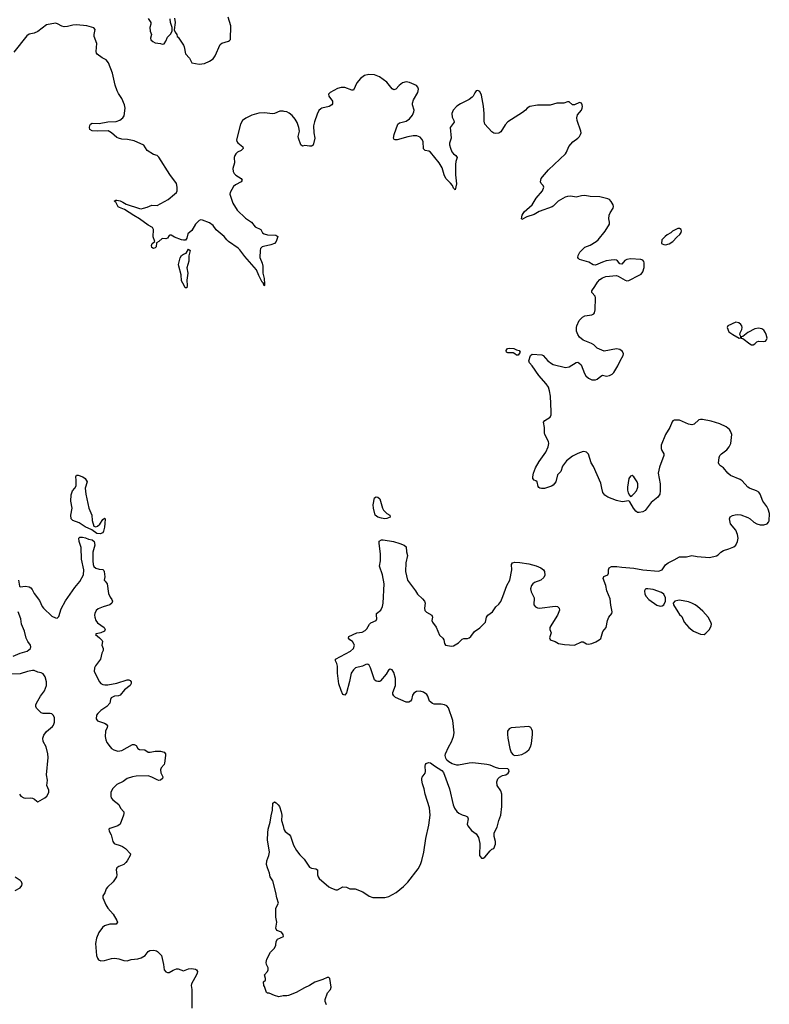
# Model space of a CAD drawing. Header units: inches. Extents: x 1552086 to 1694788, y 812325 to 917226.
# Tile 20 of 109: x 1586983 to 1595534, y 844115 to 855340. Entities that reach past the tile are written whole.
import ezdxf

# ---------------------------------------------------------------- set-up
doc = ezdxf.new("R2010")
doc.units = ezdxf.units.IN
doc.header["$MEASUREMENT"] = 0
for name, color, linetype in [('B5884', 7, 'Continuous'), ('B5885', 7, 'Continuous'), ('B5894', 7, 'Continuous'), ('B5895', 7, 'Continuous')]:
    doc.layers.add(name, color=color, linetype=linetype)

msp = doc.modelspace()

# ---------------------------------------------------------------- linework, layer by layer
at = {"layer": 'B5884', "color": 6, "elevation": 800}
for points in [[(1587731, 850000), (1587730, 849998), (1587736, 849930), (1587773, 849773), (1587808, 849690), (1587810, 849630), (1587828, 849568), (1587850, 849559), (1587870, 849566), (1587896, 849590), (1587930, 849641), (1587950, 849658), (1587957, 849650), (1587956, 849596), (1587950, 849553), (1587940, 849510), (1587930, 849489), (1587903, 849477), (1587862, 849482), (1587806, 849526), (1587730, 849558), (1587663, 849603), (1587590, 849629), (1587570, 849650), (1587568, 849690), (1587583, 849770), (1587567, 849850), (1587570, 849925), (1587584, 849970), (1587612, 850000)], [(1586969, 848950), (1586983, 848883), (1586990, 848873), (1587050, 848884), (1587090, 848874), (1587110, 848863), (1587126, 848846), (1587150, 848800), (1587210, 848717), (1587239, 848650), (1587253, 848630), (1587350, 848542), (1587390, 848520), (1587410, 848518), (1587430, 848535), (1587458, 848622), (1587505, 848715), (1587614, 848866), (1587670, 848934), (1587712, 849010), (1587714, 849070), (1587688, 849190), (1587683, 849323), (1587663, 849390), (1587659, 849430), (1587670, 849441), (1587701, 849441), (1587733, 849433), (1587770, 849418), (1587811, 849411), (1587832, 849390), (1587841, 849350), (1587819, 849270), (1587816, 849170), (1587821, 849130), (1587830, 849106), (1587850, 849087), (1587890, 849075), (1587931, 849071), (1587942, 849062), (1587948, 849048), (1587953, 848990), (1587947, 848950), (1587960, 848940), (1587980, 848910), (1587997, 848797), (1588017, 848757), (1588036, 848730), (1588041, 848710), (1588034, 848690), (1588011, 848670), (1587934, 848646), (1587878, 848622), (1587857, 848603), (1587842, 848570), (1587838, 848550), (1587839, 848530), (1587850, 848490), (1587870, 848464), (1587948, 848410), (1587960, 848390), (1587950, 848368), (1587910, 848351), (1587861, 848340), (1587847, 848330), (1587895, 848295), (1587923, 848263), (1587926, 848250), (1587921, 848210), (1587935, 848170), (1587937, 848150), (1587922, 848118), (1587904, 848050), (1587847, 847973), (1587836, 847950), (1587833, 847910), (1587894, 847790), (1587910, 847773), (1587930, 847763), (1587956, 847756), (1587990, 847757), (1588090, 847776), (1588210, 847816), (1588230, 847814), (1588245, 847805), (1588253, 847790), (1588254, 847774), (1588245, 847750), (1588180, 847700), (1588130, 847640), (1588110, 847632), (1588064, 847630), (1588028, 847610), (1588019, 847590), (1588010, 847550), (1587977, 847510), (1587910, 847463), (1587875, 847430), (1587861, 847410), (1587855, 847370), (1587870, 847348), (1587950, 847321), (1587970, 847310), (1587986, 847290), (1587982, 847270), (1587962, 847230), (1587960, 847170), (1587964, 847130), (1587979, 847099), (1588015, 847050), (1588032, 847032), (1588057, 847017), (1588103, 847003), (1588150, 847008), (1588270, 847077), (1588290, 847079), (1588310, 847064), (1588330, 847032), (1588350, 847020), (1588410, 847018), (1588450, 846989), (1588470, 846988), (1588530, 847000), (1588590, 847003), (1588630, 846988), (1588645, 846970), (1588647, 846950), (1588636, 846864), (1588630, 846850), (1588597, 846810), (1588589, 846790), (1588594, 846754), (1588615, 846710), (1588612, 846690), (1588590, 846670), (1588570, 846667), (1588550, 846673), (1588490, 846705), (1588450, 846720), (1588310, 846716), (1588270, 846710), (1588210, 846690), (1588163, 846657), (1588090, 846623), (1588040, 846570), (1588022, 846530), (1588023, 846490), (1588028, 846470), (1588046, 846446), (1588113, 846393), (1588135, 846350), (1588170, 846310), (1588173, 846290), (1588169, 846270), (1588130, 846170), (1588101, 846150), (1588010, 846118), (1587999, 846110), (1588002, 846090), (1588027, 846047), (1588045, 845970), (1588062, 845950), (1588070, 845943), (1588130, 845927), (1588155, 845915), (1588190, 845890), (1588246, 845830), (1588244, 845810), (1588211, 845750), (1588195, 845730), (1588170, 845710), (1588114, 845686), (1588092, 845670), (1588084, 845650), (1588093, 845590), (1588088, 845570), (1588049, 845510), (1587983, 845450), (1587970, 845430), (1587954, 845386), (1587932, 845350), (1587930, 845330), (1587964, 845250), (1587990, 845213), (1588050, 845143), (1588092, 845070), (1588098, 845050), (1588085, 845030), (1588010, 845028), (1587952, 845008), (1587927, 844990), (1587887, 844933), (1587860, 844870), (1587847, 844810), (1587861, 844670), (1587870, 844642), (1587883, 844623), (1587910, 844610), (1587950, 844613), (1588030, 844637), (1588070, 844642), (1588115, 844635), (1588170, 844613), (1588210, 844609), (1588253, 844627), (1588330, 844633), (1588370, 844644), (1588413, 844670), (1588450, 844716), (1588468, 844730), (1588514, 844734), (1588545, 844725), (1588556, 844716), (1588599, 844670), (1588624, 844570), (1588631, 844510), (1588650, 844484), (1588670, 844476), (1588690, 844477), (1588735, 844505), (1588770, 844518), (1588790, 844518), (1588850, 844496), (1588910, 844519), (1588943, 844523), (1588990, 844516), (1588999, 844510), (1589010, 844490), (1589009, 844470), (1589000, 844450), (1588944, 844350), (1588940, 844330), (1588945, 844285), (1588947, 844070)], [(1586910, 848086), (1586990, 848118), (1587070, 848143), (1587107, 848170), (1587111, 848190), (1587107, 848210), (1587076, 848250), (1587056, 848290), (1587038, 848370), (1587003, 848450), (1586995, 848510), (1586965, 848590)], [(1586980, 846510), (1586997, 846490), (1587030, 846469), (1587055, 846465), (1587110, 846470), (1587130, 846467), (1587153, 846453), (1587177, 846430), (1587190, 846425), (1587270, 846470), (1587292, 846490), (1587317, 846530), (1587316, 846556), (1587292, 846610), (1587301, 846670), (1587288, 846730), (1587308, 846930), (1587305, 846970), (1587284, 847050), (1587252, 847110), (1587246, 847150), (1587258, 847182), (1587290, 847225), (1587357, 847283), (1587370, 847299), (1587382, 847330), (1587381, 847381), (1587370, 847408), (1587350, 847425), (1587330, 847430), (1587252, 847432), (1587230, 847438), (1587175, 847490), (1587166, 847510), (1587167, 847530), (1587176, 847550), (1587220, 847630), (1587267, 847690), (1587288, 847748), (1587288, 847790), (1587272, 847850), (1587250, 847882), (1587230, 847896), (1587190, 847903), (1587150, 847919), (1587130, 847922), (1587071, 847911), (1586990, 847883), (1586890, 847880)], [(1590000, 844210), (1589990, 844210), (1589938, 844202), (1589890, 844215), (1589830, 844242), (1589810, 844242), (1589798, 844250), (1589777, 844317), (1589768, 844330), (1589766, 844370), (1589786, 844390), (1589786, 844410), (1589775, 844450), (1589810, 844491), (1589819, 844510), (1589816, 844530), (1589797, 844570), (1589793, 844590), (1589801, 844630), (1589845, 844710), (1589890, 844757), (1589903, 844790), (1589910, 844831), (1589922, 844858), (1589991, 844890), (1589989, 844910), (1589970, 844939), (1589918, 844958), (1589903, 844983), (1589918, 845050), (1589903, 845110), (1589905, 845210), (1589935, 845270), (1589915, 845330), (1589906, 845390), (1589870, 845521), (1589839, 845570), (1589833, 845610), (1589808, 845670), (1589798, 845710), (1589801, 845750), (1589824, 845810), (1589832, 845850), (1589811, 845990), (1589813, 846070), (1589818, 846110), (1589840, 846190), (1589850, 846262), (1589866, 846330), (1589870, 846410), (1589890, 846422), (1589910, 846413), (1589933, 846390), (1589945, 846370), (1589966, 846310), (1589972, 846270), (1589970, 846210), (1589989, 846150), (1589997, 846110), (1590000, 846104)], [(1586930, 845411), (1586990, 845443), (1587009, 845470), (1587011, 845490), (1587005, 845510), (1586990, 845528), (1586930, 845564)]]:
    msp.add_lwpolyline(points, dxfattribs=at)
at = {"layer": 'B5885', "color": 6, "elevation": 800}
for points in [[(1588450, 855352), (1588479, 855310), (1588478, 855290), (1588466, 855250), (1588471, 855211), (1588488, 855170), (1588474, 855130), (1588478, 855110), (1588501, 855090), (1588530, 855075), (1588590, 855070), (1588610, 855063), (1588630, 855065), (1588650, 855096), (1588670, 855141), (1588705, 855175), (1588721, 855210), (1588721, 855250), (1588702, 855310), (1588700, 855350)], [(1588750, 855356), (1588757, 855310), (1588745, 855225), (1588757, 855197), (1588776, 855170), (1588778, 855150), (1588790, 855141), (1588850, 855048), (1588858, 855030), (1588876, 854950), (1588921, 854901), (1588948, 854848), (1589030, 854832), (1589090, 854839), (1589150, 854867), (1589190, 854895), (1589214, 854930), (1589270, 855056), (1589290, 855073), (1589365, 855095), (1589378, 855102), (1589386, 855114), (1589390, 855270), (1589360, 855370)], [(1590000, 854295), (1589990, 854297), (1589950, 854296), (1589891, 854269), (1589870, 854266), (1589770, 854278), (1589710, 854274), (1589630, 854253), (1589562, 854218), (1589526, 854190), (1589501, 854150), (1589458, 853970), (1589461, 853950), (1589470, 853936), (1589530, 853890), (1589532, 853870), (1589510, 853850), (1589469, 853830), (1589449, 853810), (1589436, 853790), (1589431, 853770), (1589433, 853710), (1589415, 853645), (1589418, 853610), (1589428, 853588), (1589449, 853569), (1589511, 853530), (1589520, 853510), (1589509, 853490), (1589443, 853457), (1589421, 853439), (1589385, 853370), (1589380, 853350), (1589414, 853250), (1589464, 853170), (1589559, 853079), (1589626, 853030), (1589670, 852977), (1589732, 852950), (1589751, 852910), (1589770, 852898), (1589810, 852888), (1589903, 852883), (1589927, 852870), (1589909, 852811), (1589891, 852790), (1589848, 852772), (1589765, 852755), (1589750, 852750), (1589730, 852730), (1589725, 852710), (1589722, 852630), (1589750, 852565), (1589758, 852530), (1589756, 852450), (1589771, 852390), (1589777, 852330), (1589774, 852310), (1589770, 852307), (1589759, 852339), (1589750, 852348), (1589710, 852424), (1589683, 852490), (1589550, 852640), (1589496, 852716), (1589475, 852735), (1589365, 852810), (1589345, 852830), (1589317, 852870), (1589224, 852944), (1589190, 852994), (1589150, 853023), (1589070, 853055), (1589050, 853059), (1589030, 853051), (1588990, 853009), (1588945, 852935), (1588903, 852897), (1588890, 852848), (1588873, 852827), (1588850, 852825), (1588830, 852830), (1588750, 852859), (1588710, 852884), (1588697, 852883), (1588690, 852881), (1588671, 852849), (1588650, 852843), (1588610, 852845), (1588570, 852812), (1588543, 852797), (1588540, 852750), (1588530, 852738), (1588510, 852730), (1588490, 852743), (1588487, 852767), (1588495, 852790), (1588524, 852810), (1588506, 852866), (1588511, 852950), (1588499, 852970), (1588450, 852996), (1588350, 853070), (1588286, 853106), (1588177, 853177), (1588120, 853200), (1588108, 853208), (1588078, 853258), (1588061, 853270), (1588078, 853282), (1588090, 853284), (1588130, 853276), (1588161, 853261), (1588196, 853236), (1588350, 853187), (1588370, 853185), (1588396, 853190), (1588438, 853202), (1588490, 853224), (1588550, 853222), (1588677, 853290), (1588750, 853350), (1588770, 853370), (1588778, 853390), (1588780, 853430), (1588770, 853471), (1588695, 853575), (1588570, 853771), (1588552, 853790), (1588510, 853804), (1588438, 853850), (1588400, 853910), (1588290, 853960), (1588214, 853974), (1588150, 853979), (1588110, 853989), (1588090, 853998), (1588030, 854052), (1587994, 854074), (1587870, 854069), (1587810, 854074), (1587785, 854090), (1587781, 854110), (1587785, 854135), (1587792, 854150), (1587810, 854159), (1587890, 854155), (1587990, 854177), (1588082, 854178), (1588125, 854195), (1588159, 854221), (1588175, 854245), (1588186, 854330), (1588178, 854370), (1588150, 854440), (1588110, 854497), (1588095, 854530), (1588074, 854594), (1588041, 854730), (1587996, 854850), (1587970, 854882), (1587924, 854904), (1587867, 854947), (1587859, 854959), (1587856, 854976), (1587864, 855070), (1587834, 855150), (1587833, 855170), (1587844, 855230), (1587829, 855249), (1587751, 855271), (1587630, 855282), (1587590, 855278), (1587530, 855261), (1587490, 855259), (1587465, 855265), (1587414, 855294), (1587390, 855299), (1587290, 855283), (1587190, 855207), (1587150, 855188), (1587090, 855175), (1587064, 855156), (1586917, 854970)], [(1587612, 850000), (1587616, 850004), (1587627, 850030), (1587629, 850090), (1587623, 850130), (1587633, 850147), (1587650, 850149), (1587703, 850130), (1587731, 850110), (1587752, 850070), (1587731, 850000)]]:
    msp.add_lwpolyline(points, dxfattribs=at)
msp.add_lwpolyline([(1588870, 852282), (1588861, 852310), (1588830, 852363), (1588826, 852430), (1588797, 852530), (1588796, 852550), (1588814, 852626), (1588827, 852653), (1588850, 852668), (1588882, 852678), (1588910, 852723), (1588928, 852708), (1588913, 852647), (1588911, 852589), (1588889, 852510), (1588900, 852450), (1588891, 852370), (1588894, 852310), (1588890, 852282)], close=True, dxfattribs=at)
at = {"layer": 'B5894', "color": 6, "elevation": 800}
for points in [[(1590000, 846104), (1590010, 846087), (1590058, 846050), (1590072, 846032), (1590107, 845930), (1590139, 845870), (1590179, 845819), (1590227, 845770), (1590290, 845680), (1590310, 845667), (1590361, 845661), (1590382, 845650), (1590380, 845590), (1590386, 845570), (1590401, 845550), (1590510, 845455), (1590538, 845438), (1590590, 845420), (1590610, 845421), (1590670, 845454), (1590710, 845450), (1590750, 845433), (1590810, 845433), (1590897, 845397), (1590970, 845347), (1591010, 845331), (1591150, 845334), (1591194, 845346), (1591276, 845390), (1591362, 845458), (1591411, 845509), (1591530, 845660), (1591556, 845710), (1591570, 845753), (1591592, 845850), (1591615, 846005), (1591650, 846156), (1591664, 846270), (1591656, 846356), (1591610, 846510), (1591598, 846570), (1591577, 846630), (1591569, 846670), (1591569, 846691), (1591575, 846705), (1591607, 846750), (1591612, 846770), (1591608, 846832), (1591613, 846850), (1591621, 846859), (1591647, 846873), (1591670, 846870), (1591713, 846833), (1591799, 846779), (1591818, 846758), (1591887, 846570), (1591928, 846390), (1591943, 846350), (1591970, 846312), (1591993, 846293), (1592030, 846275), (1592070, 846265), (1592091, 846251), (1592097, 846230), (1592089, 846170), (1592095, 846150), (1592138, 846098), (1592190, 846058), (1592216, 846016), (1592232, 845950), (1592227, 845810), (1592250, 845783), (1592270, 845782), (1592290, 845793), (1592350, 845866), (1592370, 845883), (1592390, 845891), (1592410, 845939), (1592412, 845970), (1592397, 846030), (1592397, 846070), (1592430, 846136), (1592448, 846212), (1592470, 846270), (1592481, 846370), (1592481, 846510), (1592470, 846550), (1592431, 846610), (1592424, 846650), (1592436, 846684), (1592455, 846705), (1592490, 846724), (1592530, 846733), (1592555, 846750), (1592565, 846770), (1592564, 846790), (1592550, 846801), (1592450, 846802), (1592410, 846814), (1592350, 846842), (1592310, 846851), (1592153, 846867), (1592110, 846863), (1591990, 846840), (1591970, 846841), (1591915, 846855), (1591878, 846878), (1591857, 846897), (1591842, 846922), (1591837, 846950), (1591840, 846970), (1591874, 847046), (1591910, 847106), (1591931, 847170), (1591939, 847210), (1591922, 847350), (1591876, 847496), (1591857, 847517), (1591830, 847531), (1591790, 847537), (1591710, 847537), (1591690, 847544), (1591659, 847570), (1591638, 847630), (1591626, 847646), (1591590, 847672), (1591550, 847686), (1591510, 847681), (1591477, 847663), (1591462, 847638), (1591453, 847587), (1591440, 847570), (1591420, 847560), (1591390, 847560), (1591270, 847614), (1591250, 847631), (1591241, 847650), (1591240, 847670), (1591269, 847750), (1591268, 847830), (1591250, 847898), (1591230, 847929), (1591210, 847936), (1591190, 847923), (1591162, 847878), (1591097, 847803), (1591090, 847797), (1591070, 847794), (1591050, 847801), (1591030, 847816), (1590986, 847950), (1590970, 847980), (1590957, 847990), (1590950, 847994), (1590930, 847991), (1590892, 847970), (1590815, 847950), (1590789, 847930), (1590766, 847890), (1590746, 847794), (1590710, 847667), (1590690, 847641), (1590670, 847648), (1590650, 847692), (1590625, 847770), (1590608, 847890), (1590610, 847970), (1590602, 848002), (1590586, 848030), (1590584, 848050), (1590757, 848143), (1590789, 848170), (1590801, 848210), (1590799, 848219), (1590779, 848250), (1590749, 848270), (1590735, 848290), (1590739, 848310), (1590830, 848349), (1590890, 848358), (1590925, 848375), (1590943, 848397), (1590972, 848450), (1590990, 848464), (1591050, 848490), (1591058, 848510), (1591052, 848550), (1591054, 848570), (1591103, 848610), (1591121, 848650), (1591128, 848690), (1591142, 848910), (1591123, 849010), (1591087, 849110), (1591097, 849170), (1591099, 849250), (1591083, 849370), (1591085, 849395), (1591110, 849409), (1591130, 849409), (1591247, 849390), (1591320, 849370), (1591370, 849350), (1591390, 849330), (1591394, 849274), (1591407, 849230), (1591388, 849150), (1591385, 849050), (1591408, 848950), (1591497, 848830), (1591520, 848790), (1591577, 848737), (1591600, 848710), (1591608, 848690), (1591601, 848630), (1591606, 848606), (1591624, 848584), (1591685, 848550), (1591690, 848530), (1591686, 848490), (1591691, 848470), (1591734, 848414), (1591770, 848322), (1591809, 848289), (1591822, 848270), (1591827, 848227), (1591841, 848210), (1591910, 848200), (1591930, 848202), (1591990, 848235), (1592030, 848277), (1592050, 848286), (1592090, 848284), (1592110, 848292), (1592130, 848310), (1592170, 848366), (1592230, 848407), (1592295, 848470), (1592306, 848530), (1592324, 848550), (1592377, 848590), (1592415, 848645), (1592450, 848676), (1592470, 848708), (1592495, 848765), (1592538, 848890), (1592572, 848950), (1592595, 849070), (1592594, 849130), (1592604, 849150), (1592630, 849155), (1592688, 849152), (1592790, 849137), (1592875, 849115), (1592929, 849090), (1592957, 849070), (1592970, 849050), (1592972, 849008), (1592960, 848980), (1592926, 848950), (1592857, 848923), (1592837, 848910), (1592821, 848890), (1592811, 848850), (1592819, 848819), (1592852, 848750), (1592849, 848670), (1592867, 848647), (1592890, 848636), (1592912, 848632), (1593090, 848656), (1593119, 848650), (1593138, 848630), (1593139, 848610), (1593119, 848550), (1593052, 848450), (1593032, 848410), (1593030, 848390), (1593045, 848350), (1593028, 848292), (1593035, 848275), (1593047, 848267), (1593090, 848253), (1593130, 848230), (1593196, 848216), (1593310, 848210), (1593390, 848249), (1593410, 848246), (1593450, 848225), (1593470, 848221), (1593510, 848229), (1593554, 848246), (1593593, 848270), (1593610, 848287), (1593636, 848364), (1593674, 848410), (1593687, 848490), (1593703, 848530), (1593738, 848570), (1593742, 848590), (1593724, 848664), (1593717, 848737), (1593679, 848830), (1593670, 848890), (1593639, 848970), (1593646, 848994), (1593690, 849012), (1593699, 849030), (1593699, 849070), (1593708, 849092), (1593735, 849105), (1593793, 849107), (1593850, 849098), (1593990, 849087), (1594090, 849069), (1594270, 849055), (1594311, 849069), (1594350, 849124), (1594379, 849150), (1594450, 849183), (1594510, 849217), (1594590, 849218), (1594650, 849231), (1594710, 849221), (1594850, 849209), (1594931, 849229), (1594950, 849241), (1594980, 849270), (1595010, 849288), (1595073, 849307), (1595130, 849332), (1595150, 849350), (1595169, 849390), (1595177, 849430), (1595171, 849470), (1595150, 849521), (1595092, 849592), (1595079, 849650), (1595088, 849672), (1595113, 849687), (1595145, 849695), (1595170, 849699), (1595210, 849695), (1595290, 849665), (1595314, 849650), (1595358, 849610), (1595390, 849591), (1595430, 849580), (1595470, 849580), (1595510, 849594), (1595525, 849610), (1595533, 849627), (1595534, 849710), (1595521, 849761), (1595505, 849790), (1595458, 849850), (1595431, 849930), (1595413, 849953), (1595388, 849970), (1595316, 849996), (1595309, 850000)], [(1592979, 850000), (1592970, 849997), (1592935, 849995), (1592919, 849999), (1592917, 850000)], [(1594289, 850000), (1594289, 849970), (1594284, 849930), (1594263, 849897), (1594185, 849835), (1594116, 849744), (1594090, 849730), (1594050, 849721), (1594030, 849723), (1594010, 849736), (1593984, 849770), (1593944, 849844), (1593930, 849854), (1593855, 849845), (1593790, 849857), (1593690, 849895), (1593658, 849918), (1593636, 849950), (1593624, 850000)], [(1593917, 850000), (1593917, 849977), (1593925, 849945), (1593938, 849918), (1593950, 849906), (1593970, 849914), (1593990, 849933), (1594018, 849970), (1594031, 850000)], [(1590484, 844110), (1590467, 844147), (1590467, 844170), (1590495, 844245), (1590530, 844283), (1590536, 844310), (1590520, 844410), (1590510, 844422), (1590490, 844422), (1590442, 844398), (1590350, 844369), (1590290, 844329), (1590230, 844303), (1590135, 844250), (1590050, 844215), (1590030, 844210), (1590000, 844210)]]:
    msp.add_lwpolyline(points, dxfattribs=at)
for points in [[(1591150, 849650), (1591110, 849656), (1591067, 849670), (1591036, 849690), (1591018, 849770), (1591015, 849810), (1591030, 849888), (1591050, 849902), (1591070, 849898), (1591090, 849876), (1591121, 849770), (1591132, 849750), (1591170, 849712), (1591207, 849690), (1591209, 849670), (1591170, 849653)], [(1594148, 848852), (1594126, 848850), (1594117, 848843), (1594108, 848830), (1594114, 848790), (1594130, 848763), (1594160, 848730), (1594250, 848664), (1594290, 848656), (1594310, 848659), (1594329, 848670), (1594350, 848710), (1594349, 848750), (1594329, 848790), (1594302, 848810), (1594210, 848844)], [(1594510, 848721), (1594490, 848720), (1594457, 848710), (1594437, 848690), (1594440, 848670), (1594490, 848588), (1594510, 848560), (1594536, 848536), (1594561, 848470), (1594590, 848443), (1594615, 848410), (1594670, 848368), (1594750, 848336), (1594789, 848331), (1594810, 848345), (1594852, 848388), (1594869, 848430), (1594873, 848450), (1594867, 848470), (1594836, 848530), (1594777, 848597), (1594716, 848650), (1594686, 848670), (1594650, 848690), (1594610, 848704)], [(1592790, 847281), (1592590, 847268), (1592565, 847255), (1592548, 847230), (1592546, 847194), (1592551, 847150), (1592574, 847030), (1592590, 846985), (1592610, 846961), (1592630, 846952), (1592670, 846954), (1592710, 846964), (1592753, 846987), (1592790, 847017), (1592810, 847050), (1592821, 847090), (1592834, 847190), (1592832, 847230), (1592826, 847250), (1592812, 847270)]]:
    msp.add_lwpolyline(points, close=True, dxfattribs=at)
at = {"layer": 'B5895', "color": 6, "elevation": 800}
for points in [[(1592917, 850000), (1592906, 850006), (1592898, 850018), (1592885, 850070), (1592870, 850084), (1592850, 850091), (1592835, 850110), (1592835, 850130), (1592844, 850170), (1592868, 850230), (1592910, 850305), (1592983, 850410), (1593012, 850470), (1593017, 850510), (1593014, 850530), (1592973, 850610), (1592969, 850631), (1592971, 850690), (1592957, 850750), (1592974, 850770), (1593035, 850810), (1593045, 850835), (1593047, 850873), (1593037, 851050), (1593027, 851110), (1593015, 851150), (1592990, 851187), (1592905, 851285), (1592830, 851394), (1592797, 851430), (1592791, 851450), (1592808, 851512), (1592830, 851527), (1592938, 851518), (1592955, 851510), (1593006, 851450), (1593050, 851419), (1593070, 851409), (1593210, 851374), (1593250, 851383), (1593330, 851432), (1593350, 851434), (1593362, 851430), (1593386, 851406), (1593425, 851305), (1593440, 851280), (1593470, 851254), (1593510, 851235), (1593550, 851235), (1593570, 851243), (1593610, 851278), (1593630, 851286), (1593676, 851276), (1593710, 851284), (1593740, 851300), (1593761, 851319), (1593807, 851393), (1593831, 851450), (1593866, 851510), (1593869, 851530), (1593859, 851559), (1593830, 851581), (1593790, 851587), (1593650, 851563), (1593570, 851596), (1593533, 851633), (1593504, 851650), (1593410, 851687), (1593370, 851722), (1593348, 851750), (1593333, 851790), (1593333, 851830), (1593337, 851850), (1593364, 851910), (1593402, 851950), (1593430, 851963), (1593510, 851977), (1593533, 851987), (1593541, 851999), (1593548, 852032), (1593550, 852170), (1593546, 852190), (1593510, 852230), (1593511, 852250), (1593543, 852297), (1593572, 852348), (1593600, 852380), (1593630, 852399), (1593670, 852413), (1593790, 852422), (1593810, 852417), (1593890, 852369), (1593910, 852364), (1593930, 852367), (1594050, 852426), (1594070, 852440), (1594090, 852464), (1594106, 852514), (1594107, 852567), (1594103, 852583), (1594090, 852599), (1594067, 852607), (1593950, 852613), (1593910, 852608), (1593886, 852594), (1593850, 852553), (1593830, 852557), (1593802, 852590), (1593790, 852598), (1593770, 852603), (1593730, 852600), (1593671, 852590), (1593630, 852577), (1593550, 852541), (1593526, 852546), (1593474, 852574), (1593370, 852606), (1593357, 852617), (1593351, 852630), (1593355, 852650), (1593373, 852690), (1593430, 852746), (1593490, 852769), (1593559, 852810), (1593583, 852830), (1593663, 852930), (1593709, 853010), (1593711, 853030), (1593704, 853070), (1593708, 853110), (1593720, 853140), (1593751, 853190), (1593756, 853210), (1593751, 853230), (1593729, 853269), (1593709, 853289), (1593690, 853297), (1593599, 853319), (1593490, 853325), (1593430, 853334), (1593390, 853331), (1593330, 853317), (1593270, 853330), (1593230, 853326), (1593204, 853316), (1593125, 853270), (1593070, 853213), (1593055, 853205), (1592910, 853154), (1592850, 853118), (1592766, 853094), (1592710, 853064), (1592706, 853070), (1592714, 853110), (1592737, 853150), (1592830, 853230), (1592874, 853306), (1592946, 853390), (1592962, 853430), (1592953, 853450), (1592931, 853471), (1592925, 853490), (1592933, 853530), (1592947, 853550), (1593014, 853630), (1593210, 853811), (1593222, 853830), (1593246, 853894), (1593291, 853949), (1593350, 853990), (1593370, 854010), (1593381, 854030), (1593387, 854050), (1593383, 854070), (1593342, 854190), (1593338, 854222), (1593346, 854254), (1593390, 854309), (1593399, 854330), (1593402, 854350), (1593400, 854370), (1593390, 854388), (1593370, 854395), (1593310, 854368), (1593290, 854371), (1593250, 854405), (1593230, 854405), (1593190, 854390), (1593110, 854389), (1593034, 854366), (1592890, 854366), (1592802, 854350), (1592770, 854331), (1592752, 854308), (1592718, 854282), (1592550, 854174), (1592520, 854140), (1592470, 854060), (1592450, 854047), (1592410, 854043), (1592390, 854047), (1592370, 854060), (1592288, 854150), (1592282, 854182), (1592282, 854270), (1592275, 854355), (1592250, 854479), (1592230, 854520), (1592210, 854532), (1592190, 854529), (1592173, 854507), (1592156, 854470), (1592144, 854456), (1592110, 854430), (1592010, 854381), (1591970, 854353), (1591929, 854310), (1591912, 854270), (1591915, 854230), (1591935, 854190), (1591939, 854170), (1591893, 854110), (1591904, 853990), (1591887, 853933), (1591887, 853913), (1591896, 853876), (1591914, 853834), (1591930, 853811), (1591958, 853790), (1591973, 853770), (1591958, 853722), (1591953, 853690), (1591954, 853570), (1591966, 853470), (1591950, 853401), (1591930, 853420), (1591919, 853450), (1591898, 853478), (1591845, 853530), (1591824, 853570), (1591803, 853650), (1591767, 853710), (1591670, 853830), (1591650, 853841), (1591609, 853849), (1591590, 853868), (1591584, 853950), (1591570, 853979), (1591550, 854001), (1591515, 854015), (1591470, 854017), (1591410, 854005), (1591289, 853969), (1591267, 853970), (1591256, 853976), (1591248, 853988), (1591256, 854030), (1591295, 854150), (1591316, 854164), (1591390, 854182), (1591430, 854209), (1591464, 854250), (1591480, 854290), (1591481, 854310), (1591463, 854370), (1591462, 854390), (1591474, 854426), (1591525, 854510), (1591532, 854550), (1591525, 854570), (1591508, 854590), (1591430, 854624), (1591390, 854633), (1591350, 854621), (1591310, 854591), (1591272, 854548), (1591250, 854541), (1591230, 854552), (1591170, 854628), (1591089, 854690), (1591030, 854713), (1590965, 854715), (1590917, 854703), (1590870, 854671), (1590830, 854620), (1590790, 854537), (1590770, 854535), (1590690, 854567), (1590650, 854568), (1590610, 854554), (1590524, 854510), (1590507, 854490), (1590510, 854470), (1590550, 854410), (1590550, 854381), (1590545, 854370), (1590512, 854350), (1590431, 854330), (1590417, 854323), (1590397, 854303), (1590376, 854264), (1590344, 854176), (1590336, 854130), (1590337, 854050), (1590349, 853990), (1590331, 853910), (1590310, 853899), (1590290, 853897), (1590236, 853904), (1590210, 853900), (1590190, 853914), (1590162, 853990), (1590159, 854010), (1590175, 854070), (1590168, 854110), (1590148, 854168), (1590127, 854207), (1590090, 854248), (1590056, 854276), (1590030, 854289), (1590000, 854295)], [(1595309, 850000), (1595290, 850010), (1595223, 850083), (1595200, 850100), (1595090, 850142), (1595060, 850170), (1595010, 850231), (1594975, 850255), (1594961, 850270), (1594954, 850290), (1594956, 850316), (1594961, 850350), (1594970, 850370), (1594988, 850390), (1595050, 850435), (1595077, 850470), (1595095, 850510), (1595105, 850610), (1595092, 850650), (1595080, 850670), (1595040, 850700), (1594971, 850731), (1594870, 850763), (1594770, 850782), (1594750, 850783), (1594730, 850778), (1594676, 850730), (1594650, 850720), (1594610, 850728), (1594510, 850775), (1594447, 850773), (1594434, 850766), (1594425, 850755), (1594399, 850690), (1594348, 850612), (1594299, 850490), (1594299, 850450), (1594307, 850427), (1594329, 850390), (1594332, 850370), (1594280, 850240), (1594265, 850170), (1594287, 850050), (1594289, 850000)], [(1593624, 850000), (1593610, 850058), (1593530, 850246), (1593503, 850290), (1593470, 850386), (1593450, 850409), (1593434, 850414), (1593410, 850417), (1593350, 850394), (1593290, 850364), (1593219, 850310), (1593176, 850250), (1593155, 850190), (1593119, 850150), (1593099, 850070), (1593070, 850035), (1593050, 850023), (1592979, 850000)], [(1594031, 850000), (1594035, 850010), (1594033, 850050), (1594027, 850070), (1593990, 850129), (1593970, 850143), (1593950, 850136), (1593932, 850108), (1593917, 850010), (1593917, 850000)]]:
    msp.add_lwpolyline(points, dxfattribs=at)
for points in [[(1594510, 852958), (1594490, 852958), (1594430, 852928), (1594411, 852909), (1594370, 852889), (1594345, 852870), (1594307, 852830), (1594305, 852790), (1594310, 852785), (1594330, 852776), (1594350, 852775), (1594390, 852786), (1594432, 852810), (1594478, 852862), (1594514, 852890), (1594530, 852914), (1594532, 852932), (1594528, 852948)], [(1595150, 851893), (1595062, 851850), (1595052, 851830), (1595070, 851783), (1595116, 851750), (1595190, 851711), (1595207, 851713), (1595209, 851730), (1595199, 851750), (1595201, 851770), (1595221, 851810), (1595225, 851830), (1595220, 851850), (1595210, 851864), (1595186, 851886)], [(1595410, 851823), (1595370, 851817), (1595287, 851773), (1595230, 851728), (1595214, 851726), (1595212, 851710), (1595230, 851704), (1595310, 851643), (1595330, 851634), (1595350, 851634), (1595370, 851646), (1595390, 851668), (1595410, 851676), (1595470, 851670), (1595490, 851675), (1595502, 851690), (1595508, 851710), (1595499, 851750), (1595490, 851771), (1595470, 851799), (1595450, 851814)], [(1592650, 851514), (1592632, 851532), (1592610, 851544), (1592550, 851541), (1592535, 851550), (1592532, 851570), (1592549, 851590), (1592570, 851596), (1592621, 851590), (1592650, 851576), (1592681, 851570), (1592690, 851550), (1592670, 851517)]]:
    msp.add_lwpolyline(points, close=True, dxfattribs=at)

doc.saveas('drawing.dxf')
